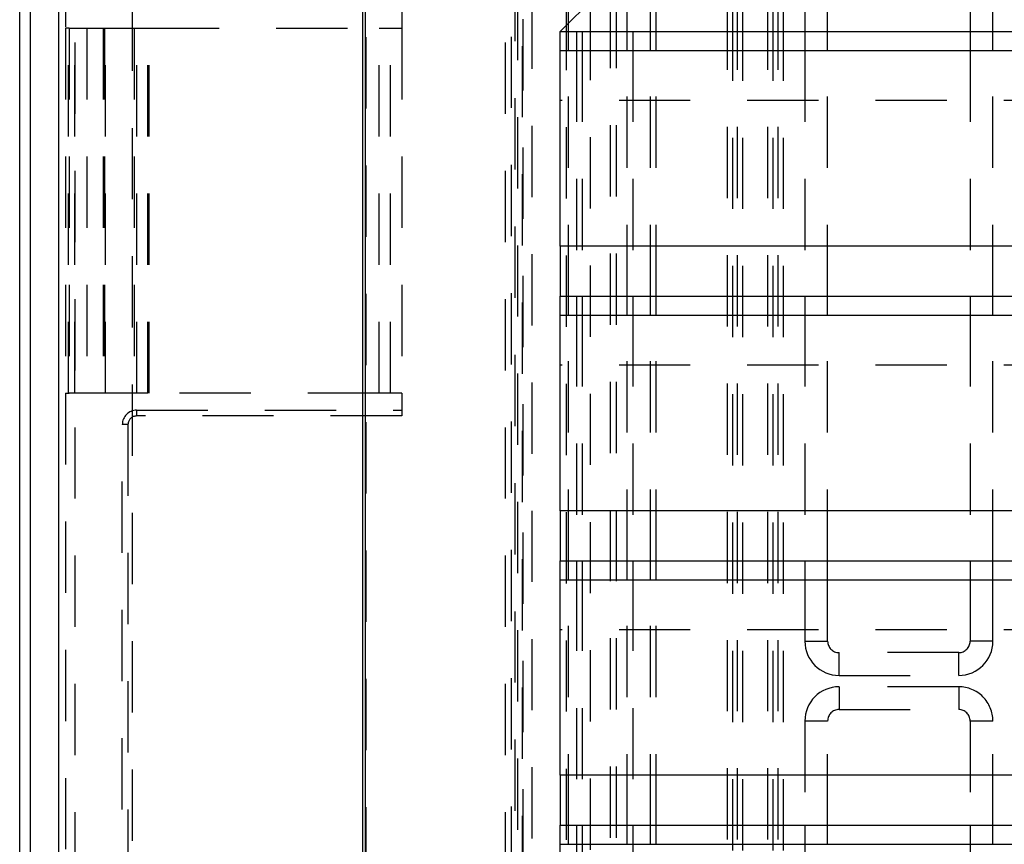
# Model space of a CAD drawing. Extents: x 0.9 to 16.8, y 0.7 to 11.7.
# Tile 3 of 19: x 0.9 to 2.7, y 4.5 to 6. Entities that reach past the tile are written whole.
import ezdxf

# ---------------------------------------------------------------- set-up
doc = ezdxf.new("R2010")
doc.units = 0
doc.linetypes.add('HIDDEN', pattern=[0.1875, 0.125, -0.0625])
doc.layers.add('ACSRY', color=30, linetype='CONTINUOUS')

msp = doc.modelspace()

# ---------------------------------------------------------------- linework, layer by layer
at = {"layer": 'ACSRY', "color": 30, "linetype": 'CONTINUOUS'}
for p, q in [((1.5271, 7.1928), (1.5271, 1.0507)), ((1.5319, 7.1928), (1.5319, 1.0507)), ((0.9258, 1.2743), (0.9258, 6.9692)), ((0.9443, 6.9506), (0.9443, 1.2929)), ((0.9945, 1.2929), (0.9945, 6.9506)), ((1.8743, 5.5596), (1.8743, 5.9359)), ((1.8743, 5.9359), (4.5773, 5.9359)), ((1.8884, 5.9026), (1.8884, 5.9359)), ((1.9028, 5.9359), (1.9028, 5.9026)), ((1.9128, 5.9359), (1.9128, 5.9026)), ((1.9917, 5.9026), (1.9917, 5.9359)), ((2.0016, 5.9359), (2.0016, 5.9026)), ((2.0324, 5.9026), (2.0324, 5.9359)), ((2.0424, 5.9026), (2.0424, 5.9359)), ((2.3033, 5.9359), (2.3033, 5.9026)), ((2.3433, 5.9026), (2.3433, 5.9359)), ((2.5933, 5.9359), (2.5933, 5.9026)), ((2.6333, 5.9026), (2.6333, 5.9359)), ((1.8743, 5.9026), (4.5773, 5.9026)), ((7.3423, 5.5596), (1.8743, 5.5596)), ((1.8743, 5.0956), (1.8743, 5.4719)), ((1.8743, 5.4719), (4.5773, 5.4719)), ((1.8884, 5.4386), (1.8884, 5.4719)), ((1.9028, 5.4719), (1.9028, 5.4386)), ((1.9128, 5.4719), (1.9128, 5.4386)), ((1.9917, 5.4386), (1.9917, 5.4719)), ((2.0016, 5.4719), (2.0016, 5.4386)), ((2.0324, 5.4386), (2.0324, 5.4719)), ((2.0424, 5.4386), (2.0424, 5.4719)), ((2.3033, 5.4719), (2.3033, 5.4386)), ((2.3433, 5.4386), (2.3433, 5.4719)), ((2.5933, 5.4719), (2.5933, 5.4386)), ((2.6333, 5.4386), (2.6333, 5.4719)), ((1.8743, 5.4386), (4.5773, 5.4386)), ((7.3423, 5.0956), (1.8743, 5.0956)), ((1.8743, 4.6316), (1.8743, 5.0079)), ((1.8743, 5.0079), (4.5773, 5.0079)), ((1.8884, 4.9746), (1.8884, 5.0079)), ((1.9028, 5.0079), (1.9028, 4.9746)), ((1.9128, 5.0079), (1.9128, 4.9746)), ((1.9917, 4.9746), (1.9917, 5.0079)), ((2.0016, 5.0079), (2.0016, 4.9746)), ((2.0324, 4.9746), (2.0324, 5.0079)), ((2.0424, 4.9746), (2.0424, 5.0079)), ((2.3033, 5.0079), (2.3033, 4.9746)), ((2.3433, 4.9746), (2.3433, 5.0079)), ((2.5933, 5.0079), (2.5933, 4.9746)), ((2.6333, 4.9746), (2.6333, 5.0079)), ((1.8743, 4.9746), (4.5773, 4.9746)), ((7.3423, 4.6316), (1.8743, 4.6316)), ((1.8743, 4.1676), (1.8743, 4.5439)), ((1.8743, 4.5439), (4.5773, 4.5439)), ((1.8884, 4.5106), (1.8884, 4.5439)), ((1.9028, 4.5439), (1.9028, 4.5106)), ((1.9128, 4.5439), (1.9128, 4.5106)), ((1.9917, 4.5106), (1.9917, 4.5439)), ((2.0016, 4.5439), (2.0016, 4.5106)), ((2.0324, 4.5106), (2.0324, 4.5439)), ((2.0424, 4.5106), (2.0424, 4.5439)), ((2.3033, 4.5439), (2.3033, 4.5106)), ((2.3433, 4.5106), (2.3433, 4.5439)), ((2.5933, 4.5439), (2.5933, 4.5106)), ((2.6333, 4.5106), (2.6333, 4.5439)), ((1.8743, 4.5106), (4.5773, 4.5106))]:
    msp.add_line(p, q, dxfattribs=at)
at = {"layer": 'ACSRY', "color": 30, "linetype": 'HIDDEN'}
for p, q in [((1.8081, 1.0606), (1.8081, 7.1829)), ((1.7943, 7.1691), (1.7943, 1.0744)), ((1.0059, 6.969), (1.0059, 5.9418)), ((1.0231, 1.2918), (1.0231, 6.9517)), ((1.7783, 1.2918), (1.7783, 6.9518)), ((1.7885, 1.302), (1.7885, 6.9415)), ((1.799, 6.911), (1.799, 1.3325)), ((1.809, 1.3325), (1.809, 6.911)), ((1.8244, 6.8956), (1.8244, 1.3479)), ((1.8843, 6.8932), (1.8843, 1.3504)), ((1.1233, 6.8918), (1.1233, 1.3518)), ((1.9275, 1.3508), (1.9275, 6.8927)), ((1.9626, 1.3718), (1.9626, 6.8717)), ((1.9726, 1.3718), (1.9726, 6.8717)), ((1.8884, 5.9359), (1.8884, 6.8317)), ((1.9028, 6.8172), (1.9028, 5.9359)), ((1.9128, 6.8172), (1.9128, 5.9359)), ((1.9917, 5.9359), (1.9917, 6.8172)), ((2.0016, 6.8163), (2.0016, 5.9359)), ((2.0324, 5.9359), (2.0324, 6.7979)), ((2.0424, 5.9359), (2.0424, 6.7979)), ((1.533, 6.6009), (1.533, 1.6426)), ((2.1668, 6.4438), (2.1668, 1.7998)), ((2.1768, 1.7998), (2.1768, 6.4438)), ((2.1847, 6.4438), (2.1847, 1.7998)), ((2.1947, 1.7998), (2.1947, 6.4438)), ((2.2379, 6.4438), (2.2379, 1.7998)), ((2.2479, 1.7998), (2.2479, 6.4438)), ((2.2558, 6.4438), (2.2558, 1.7998)), ((2.2658, 1.7998), (2.2658, 6.4438)), ((2.3033, 6.0368), (2.3033, 5.9359)), ((2.3433, 5.9359), (2.3433, 6.0368)), ((1.9619, 6.0236), (1.8742, 5.9359)), ((1.5963, 5.9818), (1.5963, 5.9418)), ((2.5933, 5.9761), (2.5933, 5.9359)), ((2.6333, 5.9359), (2.6333, 5.9761)), ((1.0116, 5.9418), (1.0059, 5.9418)), ((1.0059, 5.9418), (1.0059, 5.3018)), ((1.0123, 5.9418), (1.0116, 5.9418)), ((1.0116, 5.3018), (1.0116, 5.9418)), ((1.0123, 5.9418), (1.0761, 5.9418)), ((1.0123, 5.9418), (1.0123, 5.3018)), ((1.0223, 5.3018), (1.0223, 5.9418)), ((1.0438, 5.9418), (1.0438, 5.3018)), ((1.0724, 5.9418), (1.0724, 5.3018)), ((1.0743, 5.9418), (1.0743, 5.3018)), ((1.0761, 5.9418), (1.1264, 5.9418)), ((1.0761, 5.3018), (1.0761, 5.9418)), ((1.1264, 5.9418), (1.1311, 5.9418)), ((1.1264, 5.9418), (1.1264, 5.3018)), ((1.1311, 5.9418), (1.1508, 5.9418)), ((1.1311, 5.3018), (1.1311, 5.9418)), ((1.1508, 5.9418), (1.5563, 5.9418)), ((1.1508, 5.3018), (1.1508, 5.9418)), ((1.1529, 5.3018), (1.1529, 5.9418)), ((1.5563, 5.9418), (1.5763, 5.9418)), ((1.5563, 5.3018), (1.5563, 5.9418)), ((1.5763, 5.9418), (1.5963, 5.9418)), ((1.5763, 5.3018), (1.5763, 5.9418)), ((1.5963, 5.9418), (1.5963, 5.3018)), ((1.8884, 5.4719), (1.8884, 5.9026)), ((1.9028, 5.9026), (1.9028, 5.4719)), ((1.9128, 5.9026), (1.9128, 5.4719)), ((1.9917, 5.4719), (1.9917, 5.9026)), ((2.0016, 5.9026), (2.0016, 5.4719)), ((2.0324, 5.4719), (2.0324, 5.9026)), ((2.0424, 5.4719), (2.0424, 5.9026)), ((2.3033, 5.9026), (2.3033, 5.4719)), ((2.3433, 5.4719), (2.3433, 5.9026)), ((2.5933, 5.9026), (2.5933, 5.4719)), ((2.6333, 5.4719), (2.6333, 5.9026)), ((4.5773, 5.8149), (1.8743, 5.8149)), ((1.8743, 5.5596), (1.8743, 5.4719)), ((1.8884, 5.0079), (1.8884, 5.4386)), ((1.9028, 5.4386), (1.9028, 5.0079)), ((1.9128, 5.4386), (1.9128, 5.0079)), ((1.9917, 5.0079), (1.9917, 5.4386)), ((2.0016, 5.4386), (2.0016, 5.0079)), ((2.0324, 5.0079), (2.0324, 5.4386)), ((2.0424, 5.0079), (2.0424, 5.4386)), ((2.3033, 5.4386), (2.3033, 5.0079)), ((2.3433, 5.0079), (2.3433, 5.4386)), ((2.5933, 5.4386), (2.5933, 5.0079)), ((2.6333, 5.0079), (2.6333, 5.4386)), ((4.5773, 5.3509), (1.8743, 5.3509)), ((1.0059, 5.3018), (1.0116, 5.3018)), ((1.0059, 5.3018), (1.0059, 2.9418)), ((1.0116, 5.3018), (1.0123, 5.3018)), ((1.0761, 5.3018), (1.0123, 5.3018)), ((1.1264, 5.3018), (1.0761, 5.3018)), ((1.1311, 5.3018), (1.1264, 5.3018)), ((1.1508, 5.3018), (1.1311, 5.3018)), ((1.5563, 5.3018), (1.1508, 5.3018)), ((1.5763, 5.3018), (1.5563, 5.3018)), ((1.5963, 5.3018), (1.5763, 5.3018)), ((1.5963, 5.3018), (1.5963, 5.2618)), ((1.1308, 5.2718), (1.5963, 5.2718)), ((1.1308, 5.2718), (1.1308, 5.2618)), ((1.5963, 5.2618), (1.1308, 5.2618)), ((1.1058, 2.9968), (1.1058, 5.2468)), ((1.1158, 5.2468), (1.1058, 5.2468)), ((1.1158, 5.2468), (1.1158, 2.9968)), ((1.8743, 5.0956), (1.8743, 5.0079)), ((1.8884, 4.5439), (1.8884, 4.9746)), ((1.9028, 4.9746), (1.9028, 4.5439)), ((1.9128, 4.9746), (1.9128, 4.5439)), ((1.9917, 4.5439), (1.9917, 4.9746)), ((2.0016, 4.9746), (2.0016, 4.5439)), ((2.0324, 4.5439), (2.0324, 4.9746)), ((2.0424, 4.5439), (2.0424, 4.9746)), ((2.3033, 4.9746), (2.3033, 4.8668)), ((2.3433, 4.8668), (2.3433, 4.9746)), ((2.5933, 4.9746), (2.5933, 4.8668)), ((2.6333, 4.8668), (2.6333, 4.9746)), ((4.5773, 4.8869), (1.8743, 4.8869)), ((2.3033, 4.8668), (2.3433, 4.8668)), ((2.6333, 4.8668), (2.5933, 4.8668)), ((2.5733, 4.8468), (2.3633, 4.8468)), ((2.3633, 4.8068), (2.3633, 4.8468)), ((2.5733, 4.8068), (2.5733, 4.8468)), ((2.3633, 4.8068), (2.5733, 4.8068)), ((2.3633, 4.7868), (2.3633, 4.7468)), ((2.5733, 4.7868), (2.3633, 4.7868)), ((2.5733, 4.7868), (2.5733, 4.7468)), ((2.3633, 4.7468), (2.5733, 4.7468)), ((2.3433, 4.7268), (2.3033, 4.7268)), ((2.3033, 4.7268), (2.3033, 4.5439)), ((2.3433, 4.5439), (2.3433, 4.7268)), ((2.5933, 4.7268), (2.5933, 4.5439)), ((2.6333, 4.7268), (2.5933, 4.7268)), ((2.6333, 4.5439), (2.6333, 4.7268)), ((1.8743, 4.6316), (1.8743, 4.5439)), ((1.8884, 4.0799), (1.8884, 4.5106)), ((1.9028, 4.5106), (1.9028, 4.0799)), ((1.9128, 4.5106), (1.9128, 4.0799)), ((1.9917, 4.0799), (1.9917, 4.5106)), ((2.0016, 4.5106), (2.0016, 4.0799)), ((2.0324, 4.0799), (2.0324, 4.5106)), ((2.0424, 4.0799), (2.0424, 4.5106)), ((2.3033, 4.5106), (2.3033, 4.0799)), ((2.3433, 4.0799), (2.3433, 4.5106)), ((2.5933, 4.5106), (2.5933, 4.0799)), ((2.6333, 4.0799), (2.6333, 4.5106))]:
    msp.add_line(p, q, dxfattribs=at)
for centre, radius, start, end in [((1.1308, 5.2468), 0.025, 90, 180), ((1.1308, 5.2468), 0.015, 90.0033, 179.9979), ((2.3633, 4.8668), 0.06, 180.0003, 269.9992), ((2.3633, 4.8668), 0.02, 180, 270), ((2.5733, 4.8668), 0.02, 270, 0), ((2.5733, 4.8668), 0.06, 269.9997, 359.9997), ((2.3633, 4.7268), 0.06, 90.0008, 180), ((2.5733, 4.7268), 0.06, 359.9999, 90.0003), ((2.3633, 4.7268), 0.02, 90, 180), ((2.5733, 4.7268), 0.02, 0, 90)]:
    msp.add_arc(centre, radius, start, end, dxfattribs=at)

doc.saveas('drawing.dxf')
